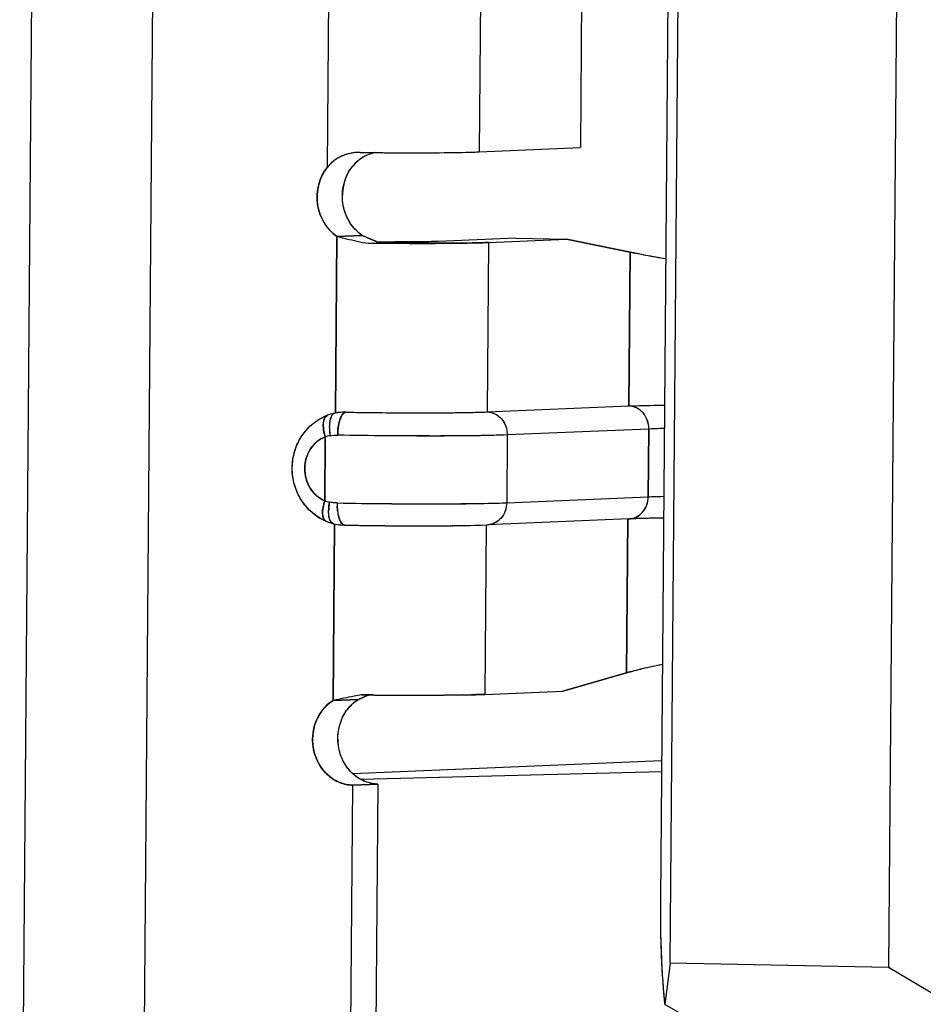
# Model space of a CAD drawing. Header units: millimetres. Extents: x 0 to 1750, y -1720 to 477.
# Tile 150 of 256: x 956.3 to 960.3, y -996.77 to -992.42. Entities that reach past the tile are written whole.
import ezdxf

# ---------------------------------------------------------------- set-up
doc = ezdxf.new("R2010")
doc.units = ezdxf.units.MM
doc.header["$LTSCALE"] = 92.51
for name, color, linetype in [('101304998_DXF_CONTINUOUS_LINE', 7, 'CONTINUOUS'), ('_101304998_1DXF_CONTINUOUS_LINE', 7, 'CONTINUOUS'), ('MANIFOLD_SOLDXF_CONTINUOUS_LINE', 7, 'CONTINUOUS')]:
    doc.layers.add(name, color=color, linetype=linetype)

msp = doc.modelspace()

# ---------------------------------------------------------------- linework, layer by layer
at = {"layer": '101304998_DXF_CONTINUOUS_LINE'}
for p, q in [((956.421, -984.0768), (956.3007, -998.6717)), ((956.8373, -998.6829), (956.9577, -984.088)), ((959.178, -996.5898), (959.2632, -986.2534)), ((960.2291, -986.2735), (960.1439, -996.6099)), ((959.2156, -986.4939), (959.1347, -996.3104)), ((957.6618, -993.0688), (957.6893, -989.7345)), ((958.8068, -989.7833), (958.7805, -992.9822)), ((958.3596, -989.8021), (958.3332, -993.001)), ((957.8068, -993.0035), (957.7953, -993.0036)), ((957.8606, -993.004), (957.8735, -993.0042)), ((958.3332, -993.001), (958.7805, -992.9822)), ((957.6976, -994.1567), (957.704, -993.3751)), ((957.8158, -993.3704), (957.704, -993.3751)), ((958.4958, -993.3827), (958.151, -993.3971)), ((958.3746, -993.4018), (958.3684, -994.1515)), ((958.3746, -993.4018), (958.7194, -993.3873)), ((958.4958, -993.3827), (958.7194, -993.3873)), ((959.0002, -993.4442), (958.7194, -993.3873)), ((959.0002, -993.4442), (958.9946, -994.1252)), ((958.3684, -994.1515), (958.9946, -994.1252)), ((957.6948, -994.157), (957.685, -994.1592)), ((957.7083, -994.1547), (957.6948, -994.157)), ((957.7187, -994.1535), (957.7083, -994.1547)), ((957.7282, -994.1528), (957.7187, -994.1535)), ((957.7434, -994.1525), (957.7736, -994.153)), ((957.7736, -994.153), (957.7795, -994.1531)), ((957.7795, -994.1531), (957.79, -994.1533)), ((957.79, -994.1533), (957.8027, -994.1535)), ((957.8027, -994.1535), (957.8092, -994.1535)), ((957.8092, -994.1535), (957.8379, -994.1539)), ((959.0832, -994.2271), (958.457, -994.2534)), ((959.0832, -994.2271), (959.0808, -994.527)), ((957.6496, -994.5448), (957.652, -994.262)), ((958.457, -994.2534), (958.4546, -994.5533)), ((958.4546, -994.5533), (959.0808, -994.527)), ((958.9955, -994.625), (958.3693, -994.6513)), ((958.9905, -994.6251), (958.9849, -995.3061)), ((959.0625, -994.6228), (959.0155, -994.6242)), ((957.6559, -994.6352), (957.6654, -994.6389)), ((957.6654, -994.6389), (957.6769, -994.6427)), ((957.6769, -994.6427), (957.6883, -994.6459)), ((957.6871, -995.428), (957.6935, -994.6464)), ((957.6887, -994.646), (957.699, -994.6482)), ((957.699, -994.6482), (957.7097, -994.65)), ((957.7097, -994.65), (957.721, -994.6513)), ((957.8326, -994.6538), (957.8515, -994.654)), ((957.8515, -994.654), (957.8811, -994.6543)), ((958.3643, -994.6514), (958.3581, -995.4011)), ((958.7029, -995.3866), (958.9849, -995.3061)), ((957.8464, -995.4037), (957.813, -995.4033)), ((957.8619, -995.4039), (957.8464, -995.4037)), ((957.8683, -995.404), (957.8619, -995.4039)), ((958.264, -995.4036), (958.1781, -995.4046)), ((958.3581, -995.4011), (958.7029, -995.3866)), ((957.6871, -995.428), (957.7989, -995.4233)), ((957.773, -995.7507), (959.1397, -995.6933)), ((959.1393, -995.7433), (957.8112, -995.7782)), ((957.7557, -997.9522), (957.7734, -995.8029)), ((957.7734, -995.8029), (957.8853, -995.7982)), ((957.8853, -995.7982), (957.8675, -997.9475)), ((959.178, -996.5898), (959.1534, -996.7724)), ((960.1439, -996.6099), (959.178, -996.5898)), ((960.775, -996.9844), (960.1439, -996.6099))]:
    msp.add_line(p, q, dxfattribs=at)
for points in [[(957.685, -994.1592), (957.6755, -994.1618), (957.6663, -994.1648), (957.6617, -994.1665)], [(957.721, -994.6513), (957.7231, -994.6516), (957.7353, -994.6523), (957.7384, -994.6523)]]:
    msp.add_lwpolyline(points, dxfattribs=at)
for centre, radius, start, end in [((957.8035, -993.2038), 0.2004, 94.4819, 99.8379), ((957.8041, -993.2103), 0.2069, 92.4392, 94.5008), ((958.0454, -973.5395), 19.4654, 269.29764, 269.45595), ((958.0489, -973.2607), 19.7442, 269.49102, 269.75686), ((957.9029, -993.1689), 0.1664, 134.1617, 140.9647), ((957.9035, -993.1696), 0.1674, 120.7178, 134.1453), ((957.9493, -993.1971), 0.2215, 166.8503, 178.9609), ((957.9423, -993.1955), 0.2143, 160.7906, 166.832), ((957.942, -993.1998), 0.2139, 196.8274, 209.1769), ((957.9326, -993.205), 0.2031, 209.2165, 215.6886), ((958.0837, -974.2069), 19.1988, 269.24137, 269.4062), ((958.0083, -983.5895), 9.8096, 269.24193, 269.71916), ((958.0923, -973.4042), 20.0015, 269.40538, 269.56106), ((959.2271, -992.5104), 0.961, 256.3439, 257.4951), ((957.7402, -994.3764), 0.2241, 110.487, 117.3005), ((957.7395, -994.3709), 0.2184, 88.9644, 92.9727), ((958.0811, -974.6892), 19.4663, 269.28426, 269.42747), ((957.8959, -994.2167), 0.2257, 183.5555, 186.9013), ((957.7012, -994.4224), 0.1678, 99.4205, 107.0483), ((957.9095, -994.2151), 0.2395, 186.8745, 190.0525), ((957.7051, -994.3865), 0.1678, 250.7011, 258.3728), ((957.8556, -994.5918), 0.1885, 175.4011, 179.1916), ((957.8891, -994.5944), 0.2221, 172.0711, 175.425), ((957.9071, -994.5968), 0.2403, 168.9541, 172.0987), ((957.9819, -994.5567), 0.2773, 179.528, 182.3228), ((957.7473, -994.4186), 0.2352, 233.7781, 240.4827), ((957.7437, -994.425), 0.2278, 240.4785, 247.3211), ((957.9075, -994.5644), 0.2025, 188.2881, 191.6577), ((959.1231, -997.676), 3.0536, 92.0191, 92.3939), ((958.0428, -977.5263), 17.1287, 268.98164, 269.13723), ((958.0671, -975.9262), 18.729, 269.13656, 269.28258), ((958.0811, -974.7605), 19.8949, 269.42405, 269.56467), ((958.0783, -975.2181), 19.4372, 269.56263, 269.84812), ((958.0739, -976.7563), 17.8991, 269.84914, 270.00002), ((959.1875, -995.9289), 0.655, 106.294, 108.0225), ((958.8344, -997.8804), 2.6664, 111.7461, 112.4074), ((958.0745, -975.5703), 19.8347, 269.40441, 269.7197), ((958.0666, -977.4776), 17.9274, 269.71506, 270.04906), ((958.0687, -979.9864), 15.4186, 270.04921, 270.23855), ((958.0782, -982.2485), 13.1565, 270.23819, 270.43499), ((958.1643, -989.4255), 5.9789, 270.95485, 271.28474), ((958.4123, -996.8602), 1.5623, 112.8506, 113.1174), ((958.5239, -997.1255), 1.8502, 112.4294, 112.8454)]:
    msp.add_arc(centre, radius, start, end, dxfattribs=at)
msp.add_ellipse((959.2112, -996.3432), major_axis=(0.0014, 0.6406), ratio=0.119794, start_param=1.519941, end_param=2.305339, dxfattribs=at)
for points, knots in [([(957.7693, -993.0064), (957.7484, -993.01), (957.7077, -993.0243), (957.675, -993.0525), (957.6618, -993.0688)], [0, 0, 0, 0, 0.503152, 1, 1, 1, 1]), ([(957.9651, -993.0048), (958.0373, -993.0051), (958.16, -993.0048), (958.2827, -993.0031), (958.3332, -993.001)], [0, 0, 0, 0, 0.588463, 1, 1, 1, 1]), ([(957.704, -993.3751), (957.6579, -993.3442), (957.5939, -993.2345), (957.6263, -993.1126), (957.6618, -993.0688)], [0, 0, 0, 0, 0.495756, 1, 1, 1, 1]), ([(957.704, -993.3751), (957.7141, -993.3776), (957.7558, -993.3876), (957.7977, -993.3971), (957.8295, -993.404)], [0, 0, 0, 0, 0.241422, 1, 1, 1, 1]), ([(957.8158, -993.3704), (957.8208, -993.3728), (957.8416, -993.3824), (957.8625, -993.3915), (957.8785, -993.3982)], [0, 0, 0, 0, 0.242559, 1, 1, 1, 1]), ([(957.9391, -993.4051), (957.9526, -993.4052), (958.0054, -993.4056), (958.0582, -993.4057), (958.0976, -993.4057)], [0, 0, 0, 0, 0.255127, 1, 1, 1, 1]), ([(958.1032, -993.3984), (958.0929, -993.3986), (958.0452, -993.3992), (957.9975, -993.3992), (957.9602, -993.399)], [0, 0, 0, 0, 0.216835, 1, 1, 1, 1]), ([(958.0976, -993.4057), (958.1262, -993.4057), (958.2185, -993.4053), (958.3109, -993.4045), (958.3746, -993.4018)], [0, 0, 0, 0, 0.30919, 1, 1, 1, 1]), ([(958.151, -993.3971), (958.1477, -993.3973), (958.1318, -993.3979), (958.1158, -993.3982), (958.1032, -993.3984)], [0, 0, 0, 0, 0.20638, 1, 1, 1, 1]), ([(959.158, -993.4741), (959.1448, -993.472), (959.0983, -993.4643), (959.052, -993.4559), (959.019, -993.4486)], [0, 0, 0, 0, 0.28425, 1, 1, 1, 1]), ([(958.9946, -994.1252), (959.0054, -994.1248), (959.0581, -994.1229), (959.1108, -994.1219), (959.1527, -994.1212)], [0, 0, 0, 0, 0.204401, 1, 1, 1, 1]), ([(959.0832, -994.2271), (959.0834, -994.2018), (959.0671, -994.1508), (959.018, -994.1257), (958.9946, -994.1252)], [0, 0, 0, 0, 0.519421, 1, 1, 1, 1]), ([(957.6083, -994.6083), (957.5744, -994.5834), (957.519, -994.5134), (957.4963, -994.3833), (957.5354, -994.2573), (957.6003, -994.1964), (957.6374, -994.1773)], [0, 0, 0, 0, 0.249019, 0.501693, 0.753138, 1, 1, 1, 1]), ([(957.6467, -994.1852), (957.6431, -994.1966), (957.6425, -994.2233), (957.6479, -994.2487), (957.652, -994.262)], [0, 0, 0, 0, 0.459667, 1, 1, 1, 1]), ([(957.6778, -994.1737), (957.6771, -994.1752), (957.6743, -994.1822), (957.6727, -994.1895), (957.6718, -994.1953)], [0, 0, 0, 0, 0.224191, 1, 1, 1, 1]), ([(957.6877, -994.1603), (957.6867, -994.161), (957.6825, -994.1647), (957.6796, -994.1697), (957.6778, -994.1737)], [0, 0, 0, 0, 0.215661, 1, 1, 1, 1]), ([(957.7121, -994.2052), (957.7142, -994.1948), (957.719, -994.1776), (957.7283, -994.1614), (957.7339, -994.1567)], [0, 0, 0, 0, 0.592743, 1, 1, 1, 1]), ([(957.8865, -994.1545), (957.9807, -994.1554), (958.1414, -994.1557), (958.302, -994.1543), (958.3684, -994.1515)], [0, 0, 0, 0, 0.586438, 1, 1, 1, 1]), ([(958.3684, -994.1515), (958.3918, -994.152), (958.4409, -994.1771), (958.4572, -994.2281), (958.457, -994.2534)], [0, 0, 0, 0, 0.480579, 1, 1, 1, 1]), ([(957.6718, -994.1953), (957.6714, -994.1981), (957.67, -994.2098), (957.67, -994.2217), (957.6705, -994.2307)], [0, 0, 0, 0, 0.237138, 1, 1, 1, 1]), ([(959.1517, -994.2249), (959.1453, -994.2251), (959.1225, -994.2256), (959.0997, -994.2264), (959.0832, -994.2271)], [0, 0, 0, 0, 0.279096, 1, 1, 1, 1]), ([(957.652, -994.262), (957.6257, -994.272), (957.5778, -994.3124), (957.5533, -994.4017), (957.5765, -994.4916), (957.6234, -994.5337), (957.6496, -994.5448)], [0, 0, 0, 0, 0.241165, 0.497648, 0.755831, 1, 1, 1, 1]), ([(958.457, -994.2534), (958.3509, -994.2578), (958.1008, -994.2585), (957.8508, -994.2571), (957.7071, -994.2545)], [0, 0, 0, 0, 0.424945, 1, 1, 1, 1]), ([(958.9955, -994.625), (959.0179, -994.624), (959.0647, -994.5999), (959.0806, -994.5512), (959.0808, -994.527)], [0, 0, 0, 0, 0.480857, 1, 1, 1, 1]), ([(959.0808, -994.527), (959.0858, -994.5267), (959.1086, -994.5259), (959.1314, -994.5252), (959.1492, -994.5248)], [0, 0, 0, 0, 0.220199, 1, 1, 1, 1]), ([(957.6496, -994.5448), (957.6465, -994.5545), (957.6416, -994.5741), (957.6384, -994.6041), (957.6449, -994.6306), (957.6559, -994.6352)], [0, 0, 0, 0, 0.324168, 0.62441, 1, 1, 1, 1]), ([(957.7046, -994.5544), (957.8483, -994.557), (958.0983, -994.5584), (958.3484, -994.5577), (958.4546, -994.5533)], [0, 0, 0, 0, 0.575055, 1, 1, 1, 1]), ([(958.4546, -994.5533), (958.4544, -994.5775), (958.4385, -994.6262), (958.3917, -994.6503), (958.3693, -994.6513)], [0, 0, 0, 0, 0.519143, 1, 1, 1, 1]), ([(957.6726, -994.6284), (957.6716, -994.6257), (957.6678, -994.613), (957.667, -994.5996), (957.6671, -994.5892)], [0, 0, 0, 0, 0.214905, 1, 1, 1, 1]), ([(957.6887, -994.646), (957.6871, -994.6456), (957.6794, -994.6423), (957.675, -994.6344), (957.6726, -994.6284)], [0, 0, 0, 0, 0.204668, 1, 1, 1, 1]), ([(957.7182, -994.6337), (957.7173, -994.6317), (957.7133, -994.6226), (957.7108, -994.6129), (957.7092, -994.6054)], [0, 0, 0, 0, 0.221972, 1, 1, 1, 1]), ([(959.1485, -994.6211), (959.1408, -994.6212), (959.1122, -994.6217), (959.0835, -994.6223), (959.0625, -994.6228)], [0, 0, 0, 0, 0.268822, 1, 1, 1, 1]), ([(957.7384, -994.6523), (957.7366, -994.6523), (957.7272, -994.65), (957.7216, -994.6406), (957.7182, -994.6337)], [0, 0, 0, 0, 0.184789, 1, 1, 1, 1]), ([(958.0739, -994.6553), (958.1042, -994.6553), (958.2027, -994.655), (958.3012, -994.6542), (958.3693, -994.6513)], [0, 0, 0, 0, 0.307683, 1, 1, 1, 1]), ([(959.0038, -995.3002), (959.0136, -995.2974), (959.0597, -995.2849), (959.1065, -995.2752), (959.1432, -995.2682)], [0, 0, 0, 0, 0.215716, 1, 1, 1, 1]), ([(957.813, -995.4033), (957.8022, -995.4054), (957.7602, -995.4134), (957.7182, -995.4217), (957.6871, -995.428)], [0, 0, 0, 0, 0.257816, 1, 1, 1, 1]), ([(958.3581, -995.4011), (958.3538, -995.4013), (958.3339, -995.402), (958.314, -995.4026), (958.2984, -995.4029)], [0, 0, 0, 0, 0.217158, 1, 1, 1, 1]), ([(957.7734, -995.8029), (957.7344, -995.8021), (957.6526, -995.7677), (957.5896, -995.6526), (957.5971, -995.521), (957.6525, -995.4494), (957.6871, -995.428)], [0, 0, 0, 0, 0.237464, 0.491577, 0.752143, 1, 1, 1, 1])]:
    msp.add_open_spline(points, degree=3, knots=knots, dxfattribs=at)
for points in [[(957.8735, -993.0041), (957.8541, -993.0084), (957.8351, -993.0156), (957.818, -993.0257)], [(957.7399, -993.125), (957.7476, -993.1031), (957.759, -993.0821), (957.7736, -993.0641)], [(957.7373, -993.2617), (957.7307, -993.2396), (957.7274, -993.2162), (957.7279, -993.1931)], [(957.8158, -993.3704), (957.7972, -993.3579), (957.7807, -993.3416), (957.7676, -993.3234)], [(957.653, -994.173), (957.6501, -994.1765), (957.6481, -994.1809), (957.6467, -994.1852)], [(957.6617, -994.1665), (957.6583, -994.1678), (957.6553, -994.1702), (957.653, -994.173)], [(957.6948, -994.157), (957.6923, -994.1575), (957.6898, -994.1587), (957.6877, -994.1603)], [(957.7339, -994.1567), (957.7353, -994.1555), (957.7369, -994.1545), (957.7386, -994.1537)], [(957.7386, -994.1537), (957.7401, -994.153), (957.7418, -994.1526), (957.7434, -994.1525)], [(957.7071, -994.2545), (957.7072, -994.238), (957.7087, -994.2214), (957.7121, -994.2052)], [(957.6737, -994.2569), (957.6847, -994.2551), (957.6959, -994.2543), (957.7071, -994.2545)], [(957.7046, -994.5544), (957.6934, -994.5542), (957.6822, -994.553), (957.6713, -994.5508)], [(957.7071, -994.5936), (957.7059, -994.5851), (957.7052, -994.5765), (957.7048, -994.5679)], [(957.7475, -995.4715), (957.7613, -995.4525), (957.779, -995.4357), (957.7989, -995.4233)], [(957.7162, -995.5366), (957.7228, -995.5134), (957.7334, -995.491), (957.7475, -995.4715)], [(957.725, -995.6815), (957.7063, -995.6369), (957.7031, -995.5832), (957.7162, -995.5366)], [(957.7638, -995.742), (957.7474, -995.7245), (957.7342, -995.7036), (957.725, -995.6815)], [(957.8196, -995.7828), (957.7987, -995.7731), (957.7795, -995.7589), (957.7638, -995.742)], [(957.8853, -995.7982), (957.8628, -995.7977), (957.84, -995.7923), (957.8196, -995.7828)]]:
    msp.add_open_spline(points, degree=3, dxfattribs=at)
at = {"layer": '_101304998_1DXF_CONTINUOUS_LINE'}
for p, q in [((959.178, -996.5898), (959.2632, -986.2534)), ((960.2291, -986.2735), (960.1439, -996.6099)), ((959.2156, -986.4939), (959.1347, -996.3104)), ((957.773, -995.7507), (959.1397, -995.6933)), ((959.1393, -995.7433), (957.8112, -995.7782)), ((959.178, -996.5898), (959.1534, -996.7724)), ((960.1439, -996.6099), (959.178, -996.5898)), ((960.775, -996.9844), (960.1439, -996.6099)), ((959.1459, -996.6884), (959.1461, -996.6913))]:
    msp.add_line(p, q, dxfattribs=at)
for centre, radius, start, end in [((962.2796, -996.4557), 3.1424, 184.2999, 184.4891), ((962.1472, -996.4661), 3.0096, 184.4888, 184.6756), ((961.9957, -996.4785), 2.8576, 184.6757, 184.8481), ((961.8036, -996.4948), 2.6647, 184.8464, 185.1667), ((961.6683, -996.507), 2.5289, 185.1692, 185.5728)]:
    msp.add_arc(centre, radius, start, end, dxfattribs=at)
msp.add_ellipse((959.2112, -996.3432), major_axis=(0.717, -0.5345), ratio=0.435725, start_param=-1.333577, end_param=-0.548179, dxfattribs=at)
for points, knots in [([(959.1347, -996.3104), (959.1344, -996.3365), (959.1343, -996.4303), (959.1367, -996.524), (959.14, -996.5917)], [0, 0, 0, 0, 0.277607, 1, 1, 1, 1]), ([(959.14, -996.5917), (959.1404, -996.6004), (959.1421, -996.6327), (959.1441, -996.6649), (959.1459, -996.6884)], [0, 0, 0, 0, 0.269458, 1, 1, 1, 1])]:
    msp.add_open_spline(points, degree=3, knots=knots, dxfattribs=at)
at = {"layer": 'MANIFOLD_SOLDXF_CONTINUOUS_LINE'}
for p, q in [((956.421, -984.0768), (956.3007, -998.6717)), ((956.8373, -998.6829), (956.9577, -984.088)), ((957.6618, -993.0688), (957.6893, -989.7345)), ((958.8068, -989.7833), (958.7805, -992.9822)), ((958.3596, -989.8021), (958.3332, -993.001)), ((957.8068, -993.0035), (957.7953, -993.0036)), ((957.8535, -993.004), (957.8735, -993.0042)), ((957.8735, -993.0042), (957.9003, -993.0044)), ((957.9003, -993.0044), (957.9133, -993.0045)), ((957.9133, -993.0045), (957.9238, -993.0045)), ((958.3332, -993.001), (958.7805, -992.9822)), ((957.704, -993.3751), (957.6976, -994.1567)), ((957.704, -993.3751), (957.8158, -993.3704)), ((957.843, -993.3828), (957.8158, -993.3704)), ((957.8785, -993.3982), (957.843, -993.3828)), ((957.8784, -993.4046), (957.8774, -993.4046)), ((958.4958, -993.3827), (958.151, -993.3971)), ((958.3746, -993.4018), (958.3684, -994.1515)), ((958.3746, -993.4018), (958.7194, -993.3873)), ((958.4958, -993.3827), (958.7194, -993.3873)), ((958.7194, -993.3873), (959.0002, -993.4442)), ((958.9946, -994.1252), (959.0002, -993.4442)), ((958.3684, -994.1515), (958.9946, -994.1252)), ((957.6669, -994.1646), (957.6617, -994.1665)), ((957.6752, -994.1619), (957.6669, -994.1646)), ((957.6767, -994.1615), (957.6752, -994.1619)), ((957.6838, -994.1596), (957.6767, -994.1615)), ((957.6865, -994.1589), (957.6838, -994.1596)), ((957.6948, -994.157), (957.6865, -994.1589)), ((957.6969, -994.1566), (957.6948, -994.157)), ((957.7063, -994.155), (957.6969, -994.1566)), ((957.7083, -994.1547), (957.7063, -994.155)), ((957.7177, -994.1536), (957.7083, -994.1547)), ((957.7187, -994.1535), (957.7177, -994.1536)), ((957.7281, -994.1528), (957.7187, -994.1535)), ((957.7434, -994.1525), (957.7666, -994.1529)), ((957.7666, -994.1529), (957.79, -994.1533)), ((957.79, -994.1533), (957.8028, -994.1535)), ((957.8028, -994.1535), (957.8138, -994.1536)), ((957.8138, -994.1536), (957.8379, -994.1539)), ((957.8379, -994.1539), (957.8622, -994.1542)), ((957.8622, -994.1542), (957.8865, -994.1545)), ((959.0832, -994.2271), (958.457, -994.2534)), ((959.0808, -994.527), (959.0832, -994.2271)), ((957.652, -994.262), (957.6496, -994.5448)), ((958.457, -994.2534), (958.4546, -994.5533)), ((958.4546, -994.5533), (959.0808, -994.527)), ((958.9955, -994.625), (958.3693, -994.6513)), ((958.9849, -995.3061), (958.9905, -994.6251)), ((959.019, -994.6241), (959.0133, -994.6243)), ((959.0402, -994.6234), (959.0339, -994.6236)), ((959.0943, -994.6221), (959.0868, -994.6222)), ((959.104, -994.6219), (959.0943, -994.6221)), ((959.1139, -994.6217), (959.104, -994.6219)), ((959.122, -994.6215), (959.1139, -994.6217)), ((959.1266, -994.6215), (959.122, -994.6215)), ((957.6559, -994.6352), (957.6654, -994.6389)), ((957.6654, -994.6389), (957.6676, -994.6397)), ((957.6676, -994.6397), (957.6769, -994.6427)), ((957.6769, -994.6427), (957.6785, -994.6432)), ((957.6785, -994.6432), (957.6887, -994.646)), ((957.6935, -994.6464), (957.6871, -995.428)), ((957.6887, -994.646), (957.6989, -994.6482)), ((957.6989, -994.6482), (957.7097, -994.65)), ((957.7097, -994.65), (957.7129, -994.6504)), ((957.7129, -994.6504), (957.721, -994.6513)), ((957.721, -994.6513), (957.7242, -994.6516)), ((957.7242, -994.6516), (957.7353, -994.6523)), ((957.7353, -994.6523), (957.7384, -994.6523)), ((957.7849, -994.6531), (957.8052, -994.6534)), ((957.8052, -994.6534), (957.8086, -994.6535)), ((957.8086, -994.6535), (957.8326, -994.6538)), ((957.8326, -994.6538), (957.8568, -994.6541)), ((957.8568, -994.6541), (957.8811, -994.6543)), ((957.8811, -994.6543), (957.9055, -994.6545)), ((958.1408, -994.6552), (958.1418, -994.6552)), ((958.244, -994.6543), (958.3136, -994.6531)), ((958.3434, -994.6522), (958.3693, -994.6513)), ((958.3643, -994.6514), (958.3581, -995.4011)), ((958.9849, -995.3061), (958.7029, -995.3866)), ((957.7989, -995.4233), (957.8262, -995.4119)), ((957.813, -995.4033), (957.8465, -995.4037)), ((957.8465, -995.4037), (957.8609, -995.4039)), ((957.8609, -995.4039), (957.8619, -995.4039)), ((957.9739, -995.4048), (957.9774, -995.4048)), ((958.0806, -995.405), (958.0819, -995.405)), ((958.1285, -995.4049), (958.1329, -995.4049)), ((958.177, -995.4046), (958.1781, -995.4046)), ((958.1781, -995.4046), (958.2614, -995.4036)), ((958.2614, -995.4036), (958.264, -995.4036)), ((958.3581, -995.4011), (958.7029, -995.3866)), ((957.7989, -995.4233), (957.6871, -995.428)), ((957.7557, -997.9522), (957.7734, -995.8029)), ((957.8853, -995.7982), (957.7734, -995.8029)), ((957.8853, -995.7982), (957.8675, -997.9475))]:
    msp.add_line(p, q, dxfattribs=at)
for centre, radius, start, end in [((958.0462, -973.4877), 19.5172, 269.29732, 269.43443), ((957.9042, -993.1699), 0.168, 134.5097, 140.9835), ((957.903, -993.1689), 0.1665, 121.043, 134.4409), ((957.9047, -993.1717), 0.1698, 120.6872, 121.0494), ((958.0844, -974.1668), 19.2389, 269.24098, 269.38359), ((958.0905, -973.611), 19.7947, 269.38607, 269.52258), ((958.0085, -983.5693), 9.8298, 269.24236, 269.71861), ((957.6683, -994.184), 0.0187, 110.4771, 113.7723), ((957.7395, -994.3708), 0.2184, 88.9642, 93.0005), ((957.7012, -994.4224), 0.1678, 99.4205, 107.0483), ((957.7051, -994.3865), 0.1678, 250.7011, 258.3728), ((959.1245, -997.7134), 3.091, 92.0605, 92.3912), ((959.1654, -998.8788), 4.2572, 91.7699, 91.9706), ((959.2075, -1000.2965), 5.6755, 91.4635, 91.6894), ((959.2424, -1001.6785), 7.058, 91.26329, 91.46041), ((959.3159, -1005.4301), 10.8103, 90.88718, 91.00373), ((957.6625, -994.6193), 0.0172, 242.076, 247.4128), ((958.042, -977.5862), 17.0688, 268.98088, 269.13705), ((958.0743, -978.5942), 16.0611, 269.99872, 270.23714), ((958.0865, -981.6703), 12.9849, 270.244, 270.52309), ((958.1114, -984.5346), 10.1206, 270.53059, 270.7509), ((958.2177, -990.5962), 4.058, 271.3543, 271.7748), ((958.9372, -998.1355), 2.9414, 111.7645, 112.1909), ((958.074, -975.6111), 19.7939, 269.38607, 269.52257), ((958.0738, -975.6595), 19.7455, 269.52203, 269.71001), ((958.0677, -976.9925), 18.4126, 269.71919, 270.04048), ((958.068, -979.7044), 15.7006, 270.05078, 270.22054), ((958.0769, -982.014), 13.391, 270.23959, 270.42814)]:
    msp.add_arc(centre, radius, start, end, dxfattribs=at)
for points, knots in [([(957.7953, -993.0036), (957.7697, -993.0047), (957.7186, -993.0164), (957.6776, -993.0493), (957.6618, -993.0688)], [0, 0, 0, 0, 0.505622, 1, 1, 1, 1]), ([(957.87, -993.0049), (957.8654, -993.006), (957.8474, -993.011), (957.83, -993.0186), (957.818, -993.0257)], [0, 0, 0, 0, 0.252938, 1, 1, 1, 1]), ([(957.9238, -993.0045), (957.9888, -993.0049), (958.1061, -993.0051), (958.2234, -993.004), (958.2756, -993.0028)], [0, 0, 0, 0, 0.554543, 1, 1, 1, 1]), ([(958.2756, -993.0028), (958.281, -993.0027), (958.3002, -993.0022), (958.3194, -993.0016), (958.3332, -993.001)], [0, 0, 0, 0, 0.280834, 1, 1, 1, 1]), ([(957.6618, -993.0688), (957.6439, -993.0909), (957.6175, -993.1443), (957.6124, -993.2329), (957.6409, -993.3164), (957.6809, -993.3596), (957.704, -993.3751)], [0, 0, 0, 0, 0.248473, 0.503888, 0.756978, 1, 1, 1, 1]), ([(957.8158, -993.3704), (957.7927, -993.3549), (957.7527, -993.3117), (957.7242, -993.2282), (957.7293, -993.1396), (957.7557, -993.0862), (957.7736, -993.0641)], [0, 0, 0, 0, 0.243022, 0.496112, 0.751527, 1, 1, 1, 1]), ([(957.704, -993.3751), (957.7141, -993.3776), (957.7558, -993.3876), (957.7977, -993.3971), (957.8295, -993.404)], [0, 0, 0, 0, 0.241422, 1, 1, 1, 1]), ([(958.0915, -993.4057), (958.078, -993.4057), (958.0227, -993.4057), (957.9674, -993.4054), (957.9256, -993.405)], [0, 0, 0, 0, 0.243807, 1, 1, 1, 1]), ([(957.9602, -993.399), (957.9734, -993.3991), (958.021, -993.3992), (958.0687, -993.399), (958.1032, -993.3984)], [0, 0, 0, 0, 0.276652, 1, 1, 1, 1]), ([(958.3746, -993.4018), (958.3356, -993.4034), (958.2412, -993.4051), (958.1468, -993.4057), (958.0915, -993.4057)], [0, 0, 0, 0, 0.414162, 1, 1, 1, 1]), ([(958.1032, -993.3984), (958.1078, -993.3983), (958.1238, -993.398), (958.1397, -993.3976), (958.151, -993.3971)], [0, 0, 0, 0, 0.291471, 1, 1, 1, 1]), ([(959.158, -993.4741), (959.1285, -993.4694), (959.0757, -993.4605), (959.0232, -993.4498), (959.0002, -993.4442)], [0, 0, 0, 0, 0.557833, 1, 1, 1, 1]), ([(958.9946, -994.1252), (959.0054, -994.1248), (959.0581, -994.1229), (959.1108, -994.1219), (959.1527, -994.1212)], [0, 0, 0, 0, 0.204442, 1, 1, 1, 1]), ([(959.0832, -994.2271), (959.0833, -994.2141), (959.079, -994.1882), (959.0598, -994.1547), (959.0304, -994.1314), (959.0063, -994.1255), (958.9946, -994.1252)], [0, 0, 0, 0, 0.262177, 0.517971, 0.763271, 1, 1, 1, 1]), ([(957.6559, -994.6352), (957.6334, -994.6258), (957.591, -994.5994), (957.5426, -994.5424), (957.5123, -994.4733), (957.5026, -994.3981), (957.514, -994.3232), (957.5458, -994.255), (957.5959, -994.1997), (957.639, -994.175), (957.6617, -994.1665)], [0, 0, 0, 0, 0.123362, 0.24805, 0.37405, 0.500791, 0.627348, 0.752888, 0.877042, 1, 1, 1, 1]), ([(957.652, -994.262), (957.6489, -994.2519), (957.6452, -994.2365), (957.6433, -994.2158), (957.6433, -994.1937), (957.6491, -994.172), (957.6608, -994.1669)], [0, 0, 0, 0, 0.318579, 0.474085, 0.618397, 1, 1, 1, 1]), ([(957.6948, -994.157), (957.6915, -994.1577), (957.6841, -994.162), (957.6767, -994.1744), (957.6718, -994.1918), (957.6705, -994.2052), (957.6703, -994.2126)], [0, 0, 0, 0, 0.160981, 0.374885, 0.657977, 1, 1, 1, 1]), ([(957.7259, -994.1664), (957.7244, -994.1688), (957.7183, -994.1803), (957.7147, -994.193), (957.7125, -994.2031)], [0, 0, 0, 0, 0.211328, 1, 1, 1, 1]), ([(957.7434, -994.1525), (957.742, -994.1526), (957.7344, -994.1545), (957.7291, -994.1612), (957.7259, -994.1664)], [0, 0, 0, 0, 0.192687, 1, 1, 1, 1]), ([(957.8865, -994.1545), (957.9807, -994.1554), (958.1134, -994.1559), (958.274, -994.1542), (958.3404, -994.1527), (958.3684, -994.1515)], [0, 0, 0, 0, 0.58643, 0.82555, 1, 1, 1, 1]), ([(958.3684, -994.1515), (958.3801, -994.1518), (958.4042, -994.1577), (958.4336, -994.181), (958.4528, -994.2145), (958.4571, -994.2404), (958.457, -994.2534)], [0, 0, 0, 0, 0.236729, 0.482029, 0.737823, 1, 1, 1, 1]), ([(957.6708, -994.2343), (957.6713, -994.2401), (957.6721, -994.2476), (957.6734, -994.2551), (957.6737, -994.2569)], [0, 0, 0, 0, 0.754834, 1, 1, 1, 1]), ([(957.7125, -994.2031), (957.7097, -994.2158), (957.7076, -994.233), (957.7071, -994.2503), (957.7071, -994.2545)], [0, 0, 0, 0, 0.755469, 1, 1, 1, 1]), ([(959.1517, -994.2249), (959.1454, -994.2251), (959.1225, -994.2256), (959.0997, -994.2264), (959.0832, -994.2271)], [0, 0, 0, 0, 0.279089, 1, 1, 1, 1]), ([(957.5614, -994.4016), (957.5615, -994.3863), (957.5659, -994.3559), (957.5846, -994.3147), (957.6137, -994.2816), (957.6389, -994.2669), (957.652, -994.262)], [0, 0, 0, 0, 0.260024, 0.51467, 0.761271, 1, 1, 1, 1]), ([(958.457, -994.2534), (958.413, -994.2552), (958.3067, -994.2572), (958.1286, -994.2584), (957.9228, -994.2576), (957.779, -994.2558), (957.7071, -994.2545)], [0, 0, 0, 0, 0.176473, 0.424942, 0.712242, 1, 1, 1, 1]), ([(957.6496, -994.5448), (957.6366, -994.5393), (957.6117, -994.5236), (957.5832, -994.4894), (957.5652, -994.4475), (957.5613, -994.4169), (957.5614, -994.4016)], [0, 0, 0, 0, 0.239233, 0.486685, 0.741419, 1, 1, 1, 1]), ([(958.9955, -994.625), (959.0068, -994.6245), (959.0297, -994.6185), (959.0578, -994.5962), (959.0763, -994.5642), (959.0806, -994.5394), (959.0808, -994.527)], [0, 0, 0, 0, 0.237426, 0.48218, 0.737263, 1, 1, 1, 1]), ([(959.0808, -994.527), (959.0858, -994.5267), (959.1086, -994.5259), (959.1314, -994.5252), (959.1493, -994.5248)], [0, 0, 0, 0, 0.220243, 1, 1, 1, 1]), ([(957.6544, -994.6345), (957.6499, -994.6321), (957.6446, -994.6247), (957.6412, -994.6128), (957.6395, -994.5962), (957.6417, -994.5729), (957.6466, -994.5543), (957.6496, -994.5448)], [0, 0, 0, 0, 0.159896, 0.265804, 0.390964, 0.684905, 1, 1, 1, 1]), ([(957.6887, -994.646), (957.6767, -994.643), (957.6691, -994.6212), (957.6671, -994.5995), (957.667, -994.5779), (957.6692, -994.5616), (957.6713, -994.5508)], [0, 0, 0, 0, 0.366977, 0.513481, 0.672777, 1, 1, 1, 1]), ([(957.7046, -994.5544), (957.7017, -994.5544), (957.6906, -994.5539), (957.6794, -994.5525), (957.6713, -994.5508)], [0, 0, 0, 0, 0.254721, 1, 1, 1, 1]), ([(957.7046, -994.5544), (957.7045, -994.5664), (957.7058, -994.5897), (957.7112, -994.6173), (957.7187, -994.6354), (957.7246, -994.6448), (957.7312, -994.6508), (957.7361, -994.6523), (957.7384, -994.6523)], [0, 0, 0, 0, 0.328522, 0.637165, 0.762815, 0.86338, 0.939642, 1, 1, 1, 1]), ([(957.7046, -994.5544), (957.7765, -994.5557), (957.9203, -994.5575), (958.1262, -994.5583), (958.3042, -994.5571), (958.4105, -994.5551), (958.4546, -994.5533)], [0, 0, 0, 0, 0.287758, 0.575058, 0.823527, 1, 1, 1, 1]), ([(958.4546, -994.5533), (958.4545, -994.5657), (958.4501, -994.5905), (958.4316, -994.6225), (958.4035, -994.6448), (958.3806, -994.6508), (958.3693, -994.6513)], [0, 0, 0, 0, 0.262737, 0.51782, 0.762574, 1, 1, 1, 1]), ([(957.9055, -994.6545), (957.9197, -994.6547), (957.9759, -994.6551), (958.032, -994.6553), (958.0739, -994.6553)], [0, 0, 0, 0, 0.253795, 1, 1, 1, 1]), ([(958.9849, -995.3061), (959.0078, -995.2986), (959.0604, -995.2848), (959.1136, -995.2738), (959.1432, -995.2682)], [0, 0, 0, 0, 0.444223, 1, 1, 1, 1]), ([(957.8131, -995.4033), (957.8022, -995.4054), (957.7602, -995.4134), (957.7182, -995.4217), (957.6871, -995.428)], [0, 0, 0, 0, 0.257817, 1, 1, 1, 1]), ([(958.264, -995.4036), (958.2731, -995.4034), (958.3045, -995.4028), (958.3359, -995.402), (958.3581, -995.4011)], [0, 0, 0, 0, 0.291144, 1, 1, 1, 1]), ([(957.6871, -995.428), (957.6699, -995.4387), (957.6385, -995.4669), (957.6072, -995.5224), (957.5935, -995.5861), (957.5987, -995.6516), (957.6223, -995.712), (957.662, -995.7614), (957.7141, -995.7942), (957.7539, -995.8025), (957.7734, -995.8029)], [0, 0, 0, 0, 0.121743, 0.247911, 0.377438, 0.507984, 0.636836, 0.761903, 0.882549, 1, 1, 1, 1]), ([(957.7475, -995.4715), (957.7511, -995.4666), (957.7658, -995.4482), (957.784, -995.4325), (957.7989, -995.4233)], [0, 0, 0, 0, 0.254509, 1, 1, 1, 1]), ([(957.7162, -995.5366), (957.7179, -995.5307), (957.7254, -995.5077), (957.737, -995.4861), (957.7475, -995.4715)], [0, 0, 0, 0, 0.253598, 1, 1, 1, 1]), ([(957.725, -995.6815), (957.7155, -995.6589), (957.7043, -995.6101), (957.7096, -995.5602), (957.7162, -995.5366)], [0, 0, 0, 0, 0.499627, 1, 1, 1, 1]), ([(957.7638, -995.742), (957.7597, -995.7377), (957.7441, -995.7194), (957.7319, -995.6982), (957.725, -995.6815)], [0, 0, 0, 0, 0.247006, 1, 1, 1, 1]), ([(957.8196, -995.7828), (957.8144, -995.7804), (957.7939, -995.7696), (957.7756, -995.7548), (957.7638, -995.742)], [0, 0, 0, 0, 0.246854, 1, 1, 1, 1]), ([(957.8853, -995.7982), (957.8684, -995.7979), (957.8457, -995.7937), (957.8248, -995.7853), (957.8196, -995.7828)], [0, 0, 0, 0, 0.747099, 1, 1, 1, 1])]:
    msp.add_open_spline(points, degree=3, knots=knots, dxfattribs=at)
for points in [[(957.6703, -994.2126), (957.67, -994.2198), (957.6702, -994.2271), (957.6708, -994.2343)], [(957.6737, -994.2569), (957.6847, -994.2551), (957.6959, -994.2543), (957.7071, -994.2545)]]:
    msp.add_open_spline(points, degree=3, dxfattribs=at)

doc.saveas('drawing.dxf')
